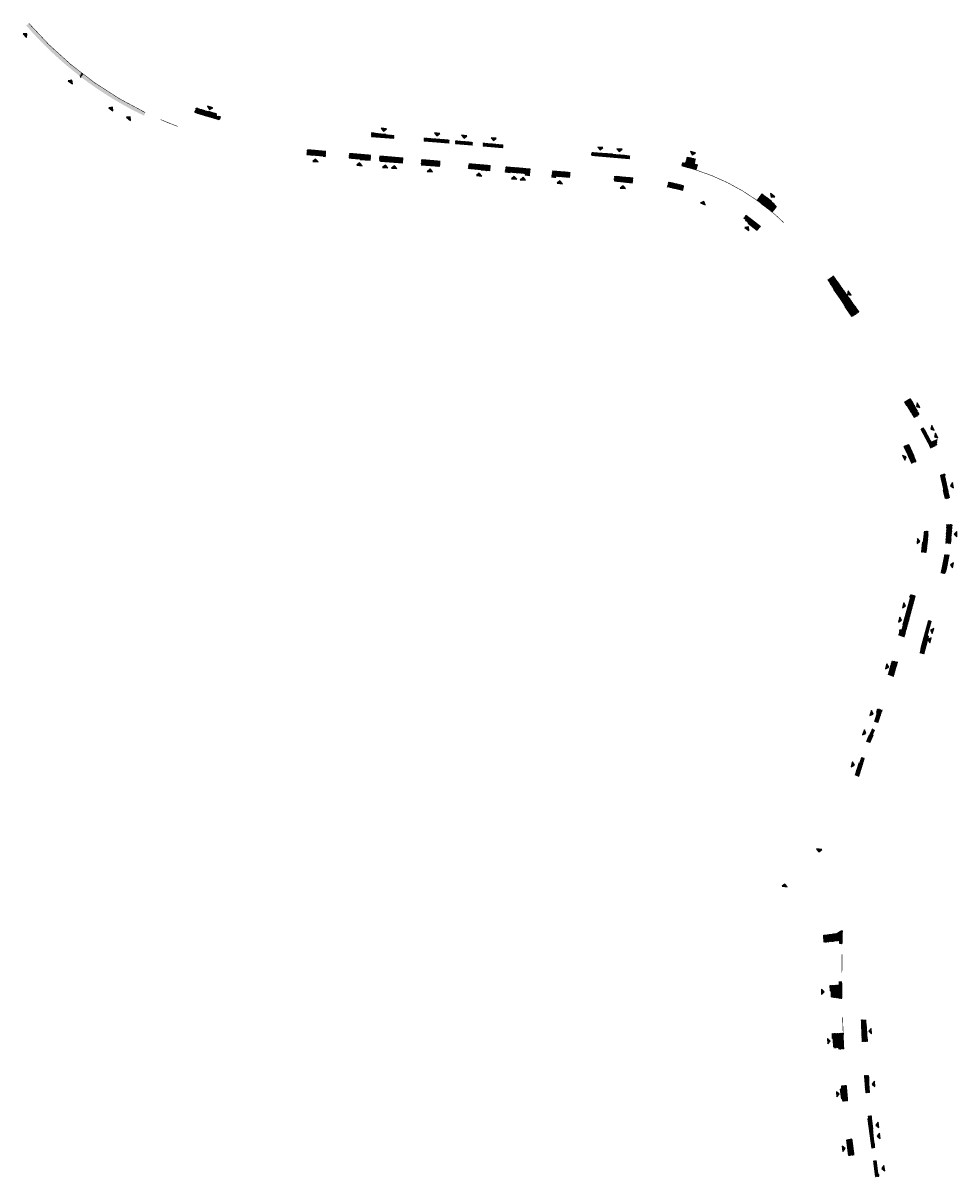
# Model space of a CAD drawing. Header units: metres. Extents: x 193856 to 204184, y 389343 to 392980.
# Tile 4 of 5: x 203265 to 203621, y 391637 to 392076. Entities that reach past the tile are written whole.
import ezdxf

# ---------------------------------------------------------------- set-up
doc = ezdxf.new("R2010")
doc.units = ezdxf.units.M
doc.layers.add('N-WE-IE-INRIT-VERHARD', color=253, linetype='Continuous')
doc.layers.add('N-WE-IE-INRIT_DRIEHOEKJE-S', color=7, linetype='Continuous')
doc.layers.add('N-WE-VH-KANTOPSLUITING_INRIT', color=40, linetype='Continuous', lineweight=15)
doc.layers.add('X-XX-AL-AANKLEDING-M', color=7, linetype='Continuous', lineweight=18)
doc.styles.get("Standard").update_dxf_attribs({"font": 'arial.ttf'})
doc.dimstyles.new('NLCS_1-200', dxfattribs={"dimscale": 0.2, "dimtxt": 2.5, "dimasz": 2.5, "dimexe": 1.25, "dimexo": 0.625, "dimtad": 1, "dimzin": 1, "dimtxsty": 'Standard', "dimblk": 'OBLIQUE', "dimcen": 0, "dimse1": 1, "dimse2": 1, "dimadec": 0, "dimazin": 0, "dimtfac": 1, "dimtmove": 0, "dimatfit": 3, "dimfxl": 1, "dimarcsym": 0})
pattern_1 = [(13.45443923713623, (203614.2706553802, 391903.8033011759), (0.2568657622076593, 0.2156849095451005), [0.3, -0.3]), (103.4544392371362, (203614.2706553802, 391903.8033011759), (-0.2917665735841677, -0.06980162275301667), [])]
pattern_2 = [(83.4544392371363, (203490.3720212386, 392015.5361721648), (-0.1148242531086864, 0.3151434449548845), [0.3, -0.3]), (173.4544392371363, (203490.3720212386, 392015.5361721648), (-0.03419797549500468, -0.2980444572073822), [])]

# ---------------------------------------------------------------- blocks, each defined once
blk = doc.blocks.new('*U2')
at = {"layer": 'N-WE-IE-INRIT_DRIEHOEKJE-S'}
h = blk.add_hatch(color=256, dxfattribs=at)
h.dxf.hatch_style = 1
h.paths.add_polyline_path([(1, 4), (-1, 4), (0, 3)])
blk.add_lwpolyline([(1, 4), (-1, 4), (0, 3)], close=True, dxfattribs=at)
blk = doc.blocks.new('*U12')
at = {"layer": 'N-WE-IE-INRIT_DRIEHOEKJE-S'}
h = blk.add_hatch(color=256, dxfattribs=at)
h.dxf.hatch_style = 1
h.paths.add_polyline_path([(1, 5.999153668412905), (-1, 5.999153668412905), (0, 4.999153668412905)])
blk.add_lwpolyline([(1, 5.999153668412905), (-1, 5.999153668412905), (0, 4.999153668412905)], close=True, dxfattribs=at)
blk = doc.blocks.new('*U13')
at = {"layer": 'N-WE-IE-INRIT_DRIEHOEKJE-S'}
h = blk.add_hatch(color=256, dxfattribs=at)
h.dxf.hatch_style = 1
h.paths.add_polyline_path([(1, 7.769080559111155), (-1, 7.769080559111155), (0, 6.769080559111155)])
blk.add_lwpolyline([(1, 7.769080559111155), (-1, 7.769080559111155), (0, 6.769080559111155)], close=True, dxfattribs=at)
blk = doc.blocks.new('*U14')
at = {"layer": 'N-WE-IE-INRIT_DRIEHOEKJE-S'}
h = blk.add_hatch(color=256, dxfattribs=at)
h.dxf.hatch_style = 1
h.paths.add_polyline_path([(1, 6.60555876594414), (-1, 6.60555876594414), (0, 5.60555876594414)])
blk.add_lwpolyline([(1, 6.60555876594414), (-1, 6.60555876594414), (0, 5.60555876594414)], close=True, dxfattribs=at)
blk = doc.blocks.new('*U16')
at = {"layer": 'N-WE-IE-INRIT_DRIEHOEKJE-S'}
h = blk.add_hatch(color=256, dxfattribs=at)
h.dxf.hatch_style = 1
h.paths.add_polyline_path([(1, 1.953525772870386), (-1, 1.953525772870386), (0, 0.9535257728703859)])
blk.add_lwpolyline([(1, 1.953525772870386), (-1, 1.953525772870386), (0, 0.9535257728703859)], close=True, dxfattribs=at)
blk = doc.blocks.new('_Oblique')
at = {"color": 0, "linetype": 'ByBlock', "lineweight": -2}
blk.add_line((-0.5, -0.5), (0.5, 0.5), dxfattribs=at)
blk = doc.blocks.new('*D5')
at = {"layer": 'X-XX-AL-AANKLEDING-M', "color": 0, "lineweight": -2, "transparency": 16777216}
blk.add_line((203287.2873900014, 392055.465958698), (203288.0172391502, 392056.4184922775), dxfattribs=at)
at = {"layer": 'X-XX-AL-AANKLEDING-M', "color": 0, "lineweight": -2, "transparency": 16777216, "xscale": 0.5, "yscale": 0.5, "zscale": 0.5}
for p, rotation in [((203287.2873900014, 392055.465958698), 232.5399849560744), ((203288.0172391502, 392056.4184922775), 52.53998495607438)]:
    blk.add_blockref('_Oblique', p, dxfattribs=dict(at, rotation=rotation))
at = {"layer": 'X-XX-AL-AANKLEDING-M', "color": 0, "transparency": 16777216, "insert": (203287.3145799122, 392056.2010041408), "char_height": 0.5, "attachment_point": 5, "rotation": 52.539984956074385}
blk.add_mtext('1,20', dxfattribs=at)

msp = doc.modelspace()

# ---------------------------------------------------------------- hatches: boundary and pattern name
at = {"layer": 'N-WE-IE-INRIT-VERHARD'}
h = msp.add_hatch(dxfattribs=at)
h.set_pattern_fill('AVH-TEGEL_300X300_HALFST', color=256, angle=238, pattern_type=2)
h.set_pattern_definition([(238, (-809.1865765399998, -9.86619250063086), (-0.03176856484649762, -0.3339023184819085), [0.3, -0.3]), (328, (-809.1865765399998, -9.86619250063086), (0.1589757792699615, 0.2544144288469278), [])])
edge = h.paths.add_edge_path()
edge.add_line((203267.5593287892, 392075.6823442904), (203266.6523548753, 392074.8965973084))
edge.add_arc((203372.314815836, 392166.4361207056), 139.8000000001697, 220.9036642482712, 244.1763056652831)
edge.add_line((203311.4174627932, 392040.5967294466), (203311.9401868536, 392041.6768958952))
edge.add_arc((203372.3148158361, 392166.4361207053), 138.6000000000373, 220.9036642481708, 244.1763056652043, ccw=False)
h = msp.add_hatch(dxfattribs=at)
h.set_pattern_fill('AVH-TEGEL_300X300_HALFST', color=256, angle=135, pattern_type=2)
h.set_pattern_definition([(72.45443923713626, (203331.404860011, 392043.7338076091), (-0.05258240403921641, 0.3312628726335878), [0.2999999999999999, -0.2999999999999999]), (162.4544392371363, (203331.404860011, 392043.7338076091), (-0.090439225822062, -0.2860432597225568), [])])
edge = h.paths.add_edge_path()
edge.add_line((203340.304110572, 392039.0607674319), (203340.5391645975, 392040.3141847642))
edge.add_line((203340.5391645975, 392040.3141847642), (203339.088, 392040.592))
edge.add_line((203339.088, 392040.592), (203338.911, 392041.512))
edge.add_line((203338.911, 392041.512), (203333.23, 392043.027))
edge.add_line((203333.23, 392043.027), (203331.3984597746, 392043.6958046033))
edge.add_line((203331.3984597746, 392043.6958046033), (203330.7212685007, 392041.8113332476))
edge.add_arc((203366.2226949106, 392147.428266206), 111.4239103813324, 251.4207606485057, 256.5490758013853)
h = msp.add_hatch(dxfattribs=at)
h.set_pattern_fill('AVH-TEGEL_300X300_HALFST', color=256, angle=148, pattern_type=2)
h.set_pattern_definition([(85.45443923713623, (203398.0358142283, 392034.2517410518), (-0.1257526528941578, 0.3109441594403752), [0.3, -0.3]), (175.4544392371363, (203398.0358142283, 392034.2517410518), (-0.02377554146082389, -0.2990563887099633), [])])
h.paths.add_polyline_path([(203406.4787906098, 392031.9290408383), (203406.5854494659, 392033.1703025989), (203405.148, 392033.309), (203400.166, 392033.923), (203399.394, 392033.958), (203399.4096580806, 392034.1186434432), (203398.0754630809, 392034.2486887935), (203398.0262413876, 392032.6625162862)])
h = msp.add_hatch(dxfattribs=at)
h.set_pattern_fill('AVH-TEGEL_300X300_HALFST', color=256, angle=148, pattern_type=2)
h.set_pattern_definition([(85.45443923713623, (203418.0576741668, 392032.2259747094), (-0.1257526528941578, 0.3109441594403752), [0.3, -0.3]), (175.4544392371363, (203418.0576741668, 392032.2259747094), (-0.02377554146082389, -0.2990563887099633), [])])
h.paths.add_polyline_path([(203427.5007777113, 392030.1048442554), (203427.6338566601, 392031.4227211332), (203426.314, 392031.556), (203426.0230101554, 392031.5853840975), (203419.355, 392032.104), (203418.0971128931, 392032.2015106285), (203417.9986197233, 392030.9294001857)])
h = msp.add_hatch(dxfattribs=at)
h.set_pattern_fill('AVH-TEGEL_300X300_HALFST', color=256, angle=148, pattern_type=2)
h.set_pattern_definition([(85.45443923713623, (203430.1192616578, 392031.155552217), (-0.1257526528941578, 0.3109441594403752), [0.3, -0.3]), (175.4544392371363, (203430.1192616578, 392031.155552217), (-0.02377554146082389, -0.2990563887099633), [])])
h.paths.add_polyline_path([(203436.4024741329, 392029.3323937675), (203436.5112730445, 392030.5987134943), (203435.228, 392030.717), (203431.315, 392031.051), (203430.1219890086, 392031.1481479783), (203429.9752114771, 392029.8901236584)])
h = msp.add_hatch(dxfattribs=at)
h.set_pattern_fill('AVH-TEGEL_300X300_HALFST', color=256, angle=148, pattern_type=2)
h.set_pattern_definition([(85.45443923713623, (203440.5263053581, 392030.2913188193), (-0.1257526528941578, 0.3109441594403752), [0.3, -0.3]), (175.4544392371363, (203440.5263053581, 392030.2913188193), (-0.02377554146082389, -0.2990563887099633), [])])
h.paths.add_polyline_path([(203447.9789096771, 392028.3278410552), (203448.0856628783, 392029.5956953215), (203446.7911117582, 392029.7046963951), (203441.988, 392030.134), (203440.5279732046, 392030.2698198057), (203440.438820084, 392028.9821372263)])
h = msp.add_hatch(dxfattribs=at)
h.set_pattern_fill('AVH-TEGEL_300X300_HALFST', color=256, angle=148, pattern_type=2)
h.set_pattern_definition([(85.45443923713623, (203373.3881613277, 392025.6439807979), (-0.1257526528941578, 0.3109441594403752), [0.3, -0.3]), (175.4544392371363, (203373.3881613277, 392025.6439807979), (-0.02377554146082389, -0.2990563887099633), [])])
h.paths.add_polyline_path([(203380.6334434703, 392027.1454820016), (203380.4540539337, 392025.069850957), (203379.0720178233, 392025.1996273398), (203374.936, 392025.531), (203374.4257369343, 392025.572451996), (203373.4234530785, 392025.6693902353), (203373.6338869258, 392027.7528730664)])
h = msp.add_hatch(dxfattribs=at)
h.set_pattern_fill('AVH-TEGEL_300X300_HALFST', color=256, angle=148, pattern_type=2)
h.set_pattern_definition([(85.45443923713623, (203389.4405640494, 392024.3103625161), (-0.1257526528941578, 0.3109441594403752), [0.3, -0.3]), (175.4544392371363, (203389.4405640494, 392024.3103625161), (-0.02377554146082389, -0.2990563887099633), [])])
h.paths.add_polyline_path([(203397.6852069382, 392025.665804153), (203397.5150532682, 392023.6294195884), (203396.245, 392023.743), (203390.6666597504, 392024.2438481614), (203389.4484400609, 392024.3375582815), (203389.6354921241, 392026.3643233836)])
h = msp.add_hatch(dxfattribs=at)
h.set_pattern_fill('AVH-TEGEL_300X300_HALFST', color=256, angle=148, pattern_type=2)
h.set_pattern_definition([(85.45443923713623, (203400.9540825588, 392023.3333846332), (-0.1257526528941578, 0.3109441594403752), [0.3, -0.3]), (175.4544392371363, (203400.9540825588, 392023.3333846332), (-0.02377554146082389, -0.2990563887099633), [])])
h.paths.add_polyline_path([(203410.0351090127, 392024.5935447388), (203409.8759248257, 392022.5326587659), (203408.6752309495, 392022.6345653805), (203402.218, 392023.216), (203400.9633825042, 392023.3412884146), (203401.1390861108, 392025.3660915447)])
h = msp.add_hatch(dxfattribs=at)
h.set_pattern_fill('AVH-TEGEL_300X300_HALFST', color=256, angle=148, pattern_type=2)
h.set_pattern_definition([(85.45443923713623, (203416.8804261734, 392021.9674014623), (-0.1257526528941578, 0.3109441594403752), [0.3, -0.3]), (175.4544392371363, (203416.8804261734, 392021.9674014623), (-0.02377554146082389, -0.2990563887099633), [])])
h.paths.add_polyline_path([(203424.1749796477, 392023.3671369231), (203424.0017254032, 392021.2997281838), (203422.762, 392021.3920000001), (203418.267, 392021.823), (203416.9176760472, 392021.962509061), (203417.1804308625, 392023.9740934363)])
h = msp.add_hatch(dxfattribs=at)
h.set_pattern_fill('AVH-TEGEL_300X300_HALFST', color=256, angle=148, pattern_type=2)
h.set_pattern_definition([(85.45443923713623, (203488.319202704, 392026.1439603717), (-0.1257526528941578, 0.3109441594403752), [0.3, -0.3]), (175.4544392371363, (203488.319202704, 392026.1439603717), (-0.02377554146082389, -0.2990563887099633), [])])
h.paths.add_polyline_path([(203496.174647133, 392024.2443098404), (203496.2668766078, 392025.4513894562), (203494.879, 392025.5870000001), (203489.654, 392026.038), (203488.741, 392026.132), (203481.9231419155, 392026.6954108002), (203481.7634476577, 392025.5071132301)])
h = msp.add_hatch(dxfattribs=at)
h.set_pattern_fill('AVH-TEGEL_300X300_HALFST', color=256, angle=139, pattern_type=2)
h.set_pattern_definition([(76.45443923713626, (203518.2037110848, 392025.0389954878), (-0.07556204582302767, 0.3267879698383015), [0.3, -0.3]), (166.4544392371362, (203518.2037110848, 392025.0389954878), (-0.07026555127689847, -0.2916551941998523), [])])
edge = h.paths.add_edge_path()
edge.add_line((203516.0674961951, 392021.5620090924), (203516.3601444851, 392022.8306697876))
edge.add_line((203516.3601444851, 392022.8306697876), (203517.579, 392022.531))
edge.add_line((203517.579, 392022.531), (203518.166, 392024.975))
edge.add_line((203518.166, 392024.975), (203521.2821332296, 392024.2425762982))
edge.add_line((203521.2821332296, 392024.2425762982), (203520.8247403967, 392022.2683271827))
edge.add_line((203520.8247403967, 392022.2683271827), (203522.1050263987, 392021.9555049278))
edge.add_line((203522.1050263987, 392021.9555049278), (203521.5301601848, 392020.0401050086))
edge.add_arc((203467.4340670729, 391836.4343588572), 191.4091359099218, 73.5833496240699, 75.28086170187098)
h = msp.add_hatch(dxfattribs=at)
h.set_pattern_fill('AVH-TEGEL_300X300_HALFST', color=256, angle=148, pattern_type=2)
h.set_pattern_definition([(85.45443923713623, (203434.790868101, 392020.3599191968), (-0.1257526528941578, 0.3109441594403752), [0.3, -0.3]), (175.4544392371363, (203434.790868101, 392020.3599191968), (-0.02377554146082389, -0.2990563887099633), [])])
h.paths.add_polyline_path([(203443.2412800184, 392021.7126463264), (203443.0675274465, 392019.6687799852), (203436.2772361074, 392020.2756866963), (203434.8565449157, 392020.3900659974), (203435.1776288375, 392022.4123748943)])
h = msp.add_hatch(dxfattribs=at)
h.set_pattern_fill('AVH-TEGEL_300X300_HALFST', color=256, angle=146, pattern_type=2)
h.set_pattern_definition([(83.4544392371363, (203458.2175124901, 392017.8561206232), (-0.1148242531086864, 0.3151434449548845), [0.3, -0.3]), (173.4544392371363, (203458.2175124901, 392017.8561206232), (-0.03419797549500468, -0.2980444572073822), [])])
h.paths.add_polyline_path([(203458.4599338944, 392020.392037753), (203458.206533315, 392017.8417871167), (203456.4784173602, 392018.025577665), (203456.5206658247, 392018.5267651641), (203450.3107666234, 392019.050239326), (203449.3024010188, 392019.1387427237), (203448.9467677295, 392019.1689757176), (203449.2179490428, 392021.1940169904)])
h = msp.add_hatch(dxfattribs=at)
h.set_pattern_fill('AVH-TEGEL_300X300_HALFST', color=256, angle=146, pattern_type=2)
h.set_pattern_definition(pattern_2)
h.paths.add_polyline_path([(203473.6363725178, 392019.0750924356), (203473.4583131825, 392017.0231419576), (203468.1837480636, 392017.4760898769), (203468.140675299, 392016.9745088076), (203466.5993564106, 392017.1379334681), (203466.9280936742, 392019.6572076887)])
h = msp.add_hatch(dxfattribs=at)
h.set_pattern_fill('AVH-TEGEL_300X300_HALFST', color=256, angle=146, pattern_type=2)
h.set_pattern_definition(pattern_2)
h.paths.add_polyline_path([(203497.5417342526, 392017.0006891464), (203497.269905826, 392014.9966957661), (203490.3899322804, 392015.5864109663), (203490.5392042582, 392017.6083382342)])
h = msp.add_hatch(dxfattribs=at)
h.set_pattern_fill('AVH-TEGEL_300X300_HALFST', color=256, angle=139, pattern_type=2)
h.set_pattern_definition([(76.45443923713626, (203510.98949245, 392015.4101746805), (-0.07556204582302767, 0.3267879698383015), [0.3, -0.3]), (166.4544392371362, (203510.98949245, 392015.4101746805), (-0.07026555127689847, -0.2916551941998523), [])])
edge = h.paths.add_edge_path()
edge.add_line((203516.8637322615, 392013.895719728), (203516.3961471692, 392012.1197388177))
edge.add_line((203516.3961471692, 392012.1197388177), (203514.947, 392012.53))
edge.add_line((203514.947, 392012.53), (203512.1154159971, 392013.2191207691))
edge.add_line((203512.1154159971, 392013.2191207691), (203510.6570583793, 392013.4523726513))
edge.add_line((203510.6570583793, 392013.4523726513), (203511.0381894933, 392015.283265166))
edge.add_arc((203498.0789605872, 391947.9516628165), 68.56738502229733, 74.09990925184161, 79.10557473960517, ccw=False)
h = msp.add_hatch(dxfattribs=at)
h.set_pattern_fill('AVH-TEGEL_300X300_HALFST', color=256, angle=117, pattern_type=2)
h.set_pattern_definition([(54.45443923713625, (203544.6111491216, 392008.4300581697), (0.05235701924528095, 0.3312985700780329), [0.3, -0.3]), (144.4544392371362, (203544.6111491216, 392008.4300581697), (-0.174405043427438, -0.244096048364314), [])])
edge = h.paths.add_edge_path()
edge.add_line((203544.646241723, 392008.418131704), (203545.8614433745, 392010.130815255))
edge.add_line((203545.8614433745, 392010.130815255), (203546.5524893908, 392010.9750920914))
edge.add_line((203546.5524893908, 392010.9750920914), (203547.309, 392010.43))
edge.add_line((203547.309, 392010.43), (203549.7087386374, 392008.5902418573))
edge.add_line((203549.7087386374, 392008.5902418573), (203551.792, 392006.446))
edge.add_line((203551.792, 392006.446), (203552.0576189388, 392006.0257372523))
edge.add_line((203552.0576189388, 392006.0257372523), (203551.7862083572, 392005.5235767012))
edge.add_line((203551.7862083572, 392005.5235767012), (203550.4256561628, 392003.9239211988))
edge.add_arc((203500.4086517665, 391945.5667931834), 76.85866977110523, 49.40062469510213, 54.86039919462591)
h = msp.add_hatch(dxfattribs=at)
h.set_pattern_fill('AVH-TEGEL_300X300_HALFST', color=256, angle=114, pattern_type=2)
h.set_pattern_definition([(51.45443923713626, (203539.6144902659, 392001.5124626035), (0.06962409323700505, 0.3281043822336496), [0.3, -0.3]), (141.4544392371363, (203539.6144902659, 392001.5124626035), (-0.1869410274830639, -0.2346338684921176), [])])
edge = h.paths.add_edge_path()
edge.add_line((203540.4901433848, 392002.7838558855), (203539.626269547, 392001.5049787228))
edge.add_line((203539.626269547, 392001.5049787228), (203540.331, 392001.07))
edge.add_line((203540.331, 392001.07), (203540.1677439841, 392000.7881191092))
edge.add_line((203540.1677439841, 392000.7881191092), (203544.6332078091, 391996.8492634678))
edge.add_line((203544.6332078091, 391996.8492634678), (203546.0245166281, 391998.4774699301))
edge.add_arc((203496.3275094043, 391940.3185714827), 76.49999997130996, 49.48598112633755, 54.73988624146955)
h = msp.add_hatch(dxfattribs=at)
h.set_pattern_fill('AVH-TEGEL_300X300_HALFST', color=256, angle=98, pattern_type=2)
h.set_pattern_definition([(35.45443923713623, (203571.4198152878, 391978.0756459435), (0.1573647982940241, 0.2962031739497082), [0.3, -0.3]), (125.4544392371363, (203571.4198152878, 391978.0756459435), (-0.2443731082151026, -0.1740166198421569), [])])
edge = h.paths.add_edge_path()
edge.add_line((203580.743863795, 391964.1109237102), (203583.6524127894, 391965.9978689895))
edge.add_line((203583.6524127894, 391965.9978689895), (203573.8606176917, 391979.6789533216))
edge.add_line((203573.8606176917, 391979.6789533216), (203571.5456456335, 391978.1274884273))
edge.add_arc((202757.5439859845, 391433.9213541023), 979.1624066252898, 32.783938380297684, 33.76496651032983, ccw=False)
h = msp.add_hatch(dxfattribs=at)
h.set_pattern_fill('AVH-TEGEL_300X300_HALFST', color=256, angle=92, pattern_type=2)
h.set_pattern_definition([(29.45443923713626, (203603.2635703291, 391933.003919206), (0.1874644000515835, 0.2781314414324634), [0.3, -0.3]), (119.4544392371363, (203603.2635703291, 391933.003919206), (-0.2612240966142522, -0.1475193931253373), [])])
h.paths.add_polyline_path([(203604.492927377, 391925.6875232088), (203606.4251722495, 391926.9002725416), (203605.6, 391928.215), (203605.828, 391928.381), (203603.975, 391931.734), (203603.2156692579, 391933.0115406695), (203600.8301253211, 391931.7055894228)])
h = msp.add_hatch(dxfattribs=at)
h.set_pattern_fill('AVH-TEGEL_300X300_HALFST', color=256, angle=91, pattern_type=2)
h.set_pattern_definition([(28.45443923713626, (203610.7197504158, 391914.1480659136), (0.1922899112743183, 0.2748173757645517), [0.3, -0.3]), (118.4544392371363, (203610.7197504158, 391914.1480659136), (-0.2637588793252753, -0.142937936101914), [])])
edge = h.paths.add_edge_path()
edge.add_line((203610.7337407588, 391914.1392910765), (203613.3722030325, 391915.4660217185))
edge.add_line((203613.3722030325, 391915.4660217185), (203613.069, 391916.069))
edge.add_line((203613.069, 391916.069), (203613.221, 391917.493))
edge.add_line((203613.221, 391917.493), (203611.158, 391916.438))
edge.add_line((203611.158, 391916.438), (203608.1424999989, 391921.8785000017))
edge.add_line((203608.1424999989, 391921.8785000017), (203607.1053041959, 391921.3491626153))
edge.add_arc((203543.3639920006, 391884.7527813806), 73.4999999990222, 23.566704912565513, 29.861819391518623, ccw=False)
h = msp.add_hatch(dxfattribs=at)
h.set_pattern_fill('AVH-TEGEL_300X300_HALFST', color=256, angle=87.99999999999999, pattern_type=2)
h.set_pattern_definition([(25.45443923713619, (203600.6630069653, 391914.8329295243), (0.2064092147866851, 0.2643770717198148), [0.3, -0.3]), (115.4544392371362, (203600.6630069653, 391914.8329295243), (-0.270878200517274, -0.1289379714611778), [])])
edge = h.paths.add_edge_path()
edge.add_line((203602.3212373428, 391915.5146607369), (203600.6746385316, 391914.8153636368))
edge.add_line((203600.6746385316, 391914.8153636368), (203602.8686133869, 391909.6493242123))
edge.add_line((203602.8686133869, 391909.6493242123), (203603.4286236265, 391908.330696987))
edge.add_line((203603.4286236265, 391908.330696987), (203605.2833431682, 391909.0065223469))
edge.add_arc((203547.8078810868, 391886.7753674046), 61.6251003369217, 21.14616353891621, 27.79807639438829)
h = msp.add_hatch(dxfattribs=at)
h.set_pattern_fill('AVH-TEGEL_300X300_HALFST', color=256, angle=76, pattern_type=2)
h.set_pattern_definition(pattern_1)
edge = h.paths.add_edge_path()
edge.add_line((203616.160995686, 391894.8940956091), (203617.9179960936, 391895.1643711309))
edge.add_line((203617.9179960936, 391895.1643711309), (203617.7006523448, 391896.4549100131))
edge.add_line((203617.7006523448, 391896.4549100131), (203617.545, 391897.593))
edge.add_line((203617.545, 391897.593), (203616.3211173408, 391902.9695936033))
edge.add_line((203616.3211173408, 391902.9695936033), (203616.116, 391903.739))
edge.add_line((203616.116, 391903.739), (203616.354, 391903.935))
edge.add_line((203616.354, 391903.935), (203616.2230613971, 391904.3545332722))
edge.add_line((203616.2230613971, 391904.3545332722), (203614.3597698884, 391903.7751240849))
edge.add_arc((203543.3639919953, 391884.7527813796), 73.50000000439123, 7.930804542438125, 14.999308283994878, ccw=False)
h = msp.add_hatch(dxfattribs=at)
h.set_pattern_fill('AVH-TEGEL_300X300_HALFST', color=256, angle=76, pattern_type=2)
h.set_pattern_definition(pattern_1)
edge = h.paths.add_edge_path()
edge.add_line((203616.5514978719, 391877.9823320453), (203618.3686775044, 391877.7986388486))
edge.add_line((203618.3686775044, 391877.7986388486), (203618.57, 391879.09))
edge.add_line((203618.57, 391879.09), (203618.587, 391880.328))
edge.add_line((203618.587, 391880.328), (203618.872, 391883.614))
edge.add_line((203618.872, 391883.614), (203618.9179830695, 391885.10149397))
edge.add_line((203618.9179830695, 391885.10149397), (203616.8636426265, 391884.9794038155))
edge.add_arc((203543.3639920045, 391884.7527813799), 73.49999999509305, -5.2852907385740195, 0.17666026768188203, ccw=False)
h = msp.add_hatch(dxfattribs=at)
h.set_pattern_fill('AVH-TEGEL_300X300_HALFST', color=256, angle=56, pattern_type=2)
h.set_pattern_definition([(353.4544392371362, (203608.2372864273, 391882.5683465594), (0.3151434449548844, 0.1148242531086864), [0.3, -0.3]), (83.4544392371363, (203608.2372864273, 391882.5683465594), (-0.2980444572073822, 0.03419797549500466), [])])
edge = h.paths.add_edge_path()
edge.add_line((203609.8224300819, 391882.4020351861), (203608.2404314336, 391882.5503911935))
edge.add_line((203608.2404314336, 391882.5503911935), (203608.0669999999, 391880.7009999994))
edge.add_line((203608.0669999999, 391880.7009999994), (203607.443, 391876.002))
edge.add_line((203607.443, 391876.002), (203607.2509559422, 391874.6679330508))
edge.add_line((203607.2509559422, 391874.6679330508), (203609.0441344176, 391874.3427433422))
edge.add_arc((203531.1913911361, 391885.9283043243), 78.71006835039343, 351.5357157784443, 357.4322473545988)
h = msp.add_hatch(dxfattribs=at)
h.set_pattern_fill('AVH-TEGEL_300X300_HALFST', color=256, angle=51, pattern_type=2)
h.set_pattern_definition([(348.4544392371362, (203617.7829502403, 391873.4706953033), (0.3239518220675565, 0.08692075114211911), [0.3, -0.3]), (78.45443923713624, (203617.7829502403, 391873.4706953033), (-0.2939297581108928, 0.06004412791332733), [])])
edge = h.paths.add_edge_path()
edge.add_line((203614.6206092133, 391866.7321126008), (203616.2264614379, 391866.2929619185))
edge.add_line((203616.2264614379, 391866.2929619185), (203616.572, 391867.562))
edge.add_line((203616.572, 391867.562), (203616.723, 391868.129))
edge.add_line((203616.723, 391868.129), (203617.532, 391871.9859999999))
edge.add_line((203617.532, 391871.9859999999), (203617.7912834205, 391873.4572922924))
edge.add_line((203617.7912834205, 391873.4572922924), (203616.0108255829, 391873.5864225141))
edge.add_arc((203543.363992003, 391884.7527813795), 73.49999999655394, 345.8075778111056, 351.26160181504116, ccw=False)
h = msp.add_hatch(dxfattribs=at)
h.set_pattern_fill('AVH-TEGEL_300X300_HALFST', color=256, angle=227, pattern_type=2)
h.set_pattern_definition([(164.4544392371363, (203598.5378665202, 391842.8813321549), (-0.3292259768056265, -0.06411127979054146), [0.3, -0.3]), (254.4544392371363, (203598.5378665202, 391842.8813321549), (0.2890252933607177, -0.08040136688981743), [])])
h.paths.add_polyline_path([(203600.8119620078, 391842.2096151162), (203604.927424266, 391857.8088007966), (203603.0725664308, 391858.3101633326), (203602.8366905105, 391857.3617847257), (203603.104, 391857.295), (203603.043, 391857.0170000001), (203599.725, 391844.874), (203599.124, 391845.018), (203598.5741231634, 391842.9369552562)])
h = msp.add_hatch(dxfattribs=at)
h.set_pattern_fill('AVH-TEGEL_300X300_HALFST', color=256, angle=227, pattern_type=2)
h.set_pattern_definition([(164.4544392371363, (203608.0814053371, 391835.7488531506), (-0.3292259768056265, -0.06411127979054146), [0.3, -0.3]), (254.4544392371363, (203608.0814053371, 391835.7488531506), (0.2890252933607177, -0.08040136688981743), [])])
h.paths.add_polyline_path([(203606.6591854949, 391836.1482997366), (203609.9445530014, 391848.6010355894), (203611.0223869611, 391848.288630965), (203610.684, 391847.132), (203609.406, 391842.5820000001), (203610.0453202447, 391842.394435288), (203608.1055889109, 391835.7827997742)])
h = msp.add_hatch(dxfattribs=at)
h.set_pattern_fill('AVH-TEGEL_300X300_HALFST', color=256, angle=227, pattern_type=2)
h.set_pattern_definition([(164.4544392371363, (203595.9615785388, 391833.104488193), (-0.3292259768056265, -0.06411127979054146), [0.3, -0.3]), (254.4544392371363, (203595.9615785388, 391833.104488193), (0.2890252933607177, -0.08040136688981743), [])])
h.paths.add_polyline_path([(203596.6754183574, 391827.1850203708), (203594.574225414, 391827.96580458), (203594.659, 391828.258), (203595.8812772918, 391832.7457044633), (203595.9674794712, 391833.0719422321), (203598.2540251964, 391832.5733056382)])
h = msp.add_hatch(dxfattribs=at)
h.set_pattern_fill('AVH-TEGEL_300X300_HALFST', color=256, angle=225, pattern_type=2)
h.set_pattern_definition([(162.4544392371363, (203589.7051930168, 391806.7359076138), (-0.3312628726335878, -0.05258240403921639), [0.3, -0.3]), (252.4544392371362, (203589.7051930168, 391806.7359076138), (0.2860432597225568, -0.09043922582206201), [])])
h.paths.add_polyline_path([(203590.6459564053, 391809.6269659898), (203589.4671961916, 391810.0746274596), (203589.567, 391810.361), (203590.532, 391814.593), (203590.6191954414, 391814.8707034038), (203592.3868914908, 391814.3105226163)])
h = msp.add_hatch(dxfattribs=at)
h.set_pattern_fill('AVH-TEGEL_300X300_HALFST', color=256, angle=220, pattern_type=2)
h.set_pattern_definition([(157.4544392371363, (203588.477485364, 391807.2710875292), (-0.3345851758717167, -0.02351085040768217), [0.3, -0.3]), (247.4544392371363, (203588.477485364, 391807.2710875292), (0.2770724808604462, -0.115025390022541), [])])
h.paths.add_polyline_path([(203587.6707229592, 391802.0322080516), (203586.33811421, 391802.5334097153), (203586.551, 391803.1029999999), (203587.4695, 391804.8345), (203588.327, 391806.803), (203588.4882975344, 391807.245311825), (203589.5390657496, 391806.7951061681)])
h = msp.add_hatch(dxfattribs=at)
h.set_pattern_fill('AVH-TEGEL_300X300_HALFST', color=256, angle=225, pattern_type=2)
h.set_pattern_definition([(162.4544392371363, (203584.317822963, 391796.3204288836), (-0.3312628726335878, -0.05258240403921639), [0.3, -0.3]), (252.4544392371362, (203584.317822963, 391796.3204288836), (0.2860432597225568, -0.09043922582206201), [])])
h.paths.add_polyline_path([(203585.5648621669, 391795.9518569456), (203584.3207366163, 391796.3393970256), (203583.9872963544, 391794.7407456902), (203583.8503901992, 391794.7393327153), (203582.628, 391791.785), (203582.396, 391790.857), (203582.0913624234, 391789.6385816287), (203583.4807716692, 391789.1713037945)])
h = msp.add_hatch(dxfattribs=at)
h.set_pattern_fill('AVH-TEGEL_300X300_HALFST', color=256, angle=65, pattern_type=2)
h.set_pattern_definition([(2.454439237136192, (203570.2131775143, 391726.0574139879), (0.2933010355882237, 0.1627098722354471), [0.3, -0.3]), (92.45443923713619, (203570.2131775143, 391726.0574139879), (-0.2997247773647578, -0.01284748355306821), [])])
h.paths.add_polyline_path([(203576.7763431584, 391730.526711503), (203575.000472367, 391729.3587670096), (203569.8161350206, 391728.7333003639), (203570.2091203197, 391726.0756250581), (203576.0835344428, 391726.7563635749), (203576.1047950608, 391725.5950794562), (203577.1046609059, 391725.5716906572), (203577.1421470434, 391730.5170465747)])
h = msp.add_hatch(dxfattribs=at)
h.set_pattern_fill('AVH-TEGEL_300X300_HALFST', color=256, angle=65, pattern_type=2)
h.set_pattern_definition([(2.454439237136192, (203573.0512722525, 391705.2433752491), (0.2933010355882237, 0.1627098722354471), [0.3, -0.3]), (92.45443923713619, (203573.0512722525, 391705.2433752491), (-0.2997247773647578, -0.01284748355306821), [])])
h.paths.add_polyline_path([(203576.967706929, 391711.066967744), (203575.9742410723, 391711.0615809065), (203575.9832741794, 391709.7231188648), (203572.335, 391709.59), (203573.029512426, 391705.2336334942), (203576.2983479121, 391704.7645505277), (203576.9493616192, 391704.6798253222)])
h = msp.add_hatch(dxfattribs=at)
h.set_pattern_fill('AVH-TEGEL_300X300_HALFST', color=256, angle=65, pattern_type=2)
h.set_pattern_definition([(2.454439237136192, (203584.2620688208, 391696.4590806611), (0.2933010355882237, 0.1627098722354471), [0.3, -0.3]), (92.45443923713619, (203584.2620688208, 391696.4590806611), (-0.2997247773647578, -0.01284748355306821), [])])
h.paths.add_polyline_path([(203584.6140660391, 391688.3125939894), (203586.7433569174, 391688.3798425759), (203586.658, 391689.73), (203586.424, 391693.734), (203586.2908520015, 391695.0568588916), (203586.1384824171, 391696.5175513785), (203584.2620302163, 391696.470247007)])
h = msp.add_hatch(dxfattribs=at)
h.set_pattern_fill('AVH-TEGEL_300X300_HALFST', color=256, angle=65, pattern_type=2)
h.set_pattern_definition([(2.454439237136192, (203577.5424701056, 391691.4368676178), (0.2933010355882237, 0.1627098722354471), [0.3, -0.3]), (92.45443923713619, (203577.5424701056, 391691.4368676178), (-0.2997247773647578, -0.01284748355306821), [])])
h.paths.add_polyline_path([(203577.75645269, 391685.5058288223), (203575.7524121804, 391685.3865023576), (203575.719, 391686.0180000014), (203573.903, 391685.934), (203573.1683540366, 391691.3010638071), (203577.5454120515, 391691.4521877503)])
h = msp.add_hatch(dxfattribs=at)
h.set_pattern_fill('AVH-TEGEL_300X300_HALFST', color=256, angle=66.99999999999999, pattern_type=2)
h.set_pattern_definition([(4.454439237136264, (203587.2685425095, 391675.452607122), (0.2874438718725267, 0.1728468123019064), [0.3, -0.3]), (94.45443923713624, (203587.2685425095, 391675.452607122), (-0.2990938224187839, -0.02329990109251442), [])])
h.paths.add_polyline_path([(203586.0037985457, 391668.806458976), (203587.5646426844, 391668.9300848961), (203587.47, 391670.125), (203587.393, 391670.763), (203587.336, 391673.576), (203587.3118303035, 391674.1518661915), (203587.2582273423, 391675.4290081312), (203585.5158367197, 391675.3483133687)])
h = msp.add_hatch(dxfattribs=at)
h.set_pattern_fill('AVH-TEGEL_300X300_HALFST', color=256, angle=68.99999999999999, pattern_type=2)
h.set_pattern_definition([(6.454439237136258, (203576.891897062, 391666.5375057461), (0.2812365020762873, 0.1827731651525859), [0.2999999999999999, -0.2999999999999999]), (96.45443923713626, (203576.891897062, 391666.5375057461), (-0.2980984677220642, -0.03372393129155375), [])])
h.paths.add_polyline_path([(203579.2629753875, 391665.74985304), (203577.3005601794, 391665.5576913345), (203577.236, 391666.2170000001), (203576.886, 391666.539), (203576.468, 391670.084), (203576.754, 391670.4179999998), (203576.6721861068, 391671.442887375), (203578.7371820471, 391671.6077302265)])
h = msp.add_hatch(dxfattribs=at)
h.set_pattern_fill('AVH-TEGEL_300X300_HALFST', color=256, angle=70, pattern_type=2)
h.set_pattern_definition([(7.454439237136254, (203586.8765347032, 391659.9301024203), (0.2780038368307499, 0.1876535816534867), [0.3, -0.3]), (97.45443923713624, (203586.8765347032, 391659.9301024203), (-0.2974645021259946, -0.03892133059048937), [])])
h.paths.add_polyline_path([(203588.3682977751, 391647.7470178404), (203589.553445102, 391647.8947379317), (203589.438, 391649.249), (203589.25, 391649.802), (203588.394, 391658.459), (203588.2583473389, 391660.0961286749), (203586.8865696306, 391659.9292793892)])
h = msp.add_hatch(dxfattribs=at)
h.set_pattern_fill('AVH-TEGEL_300X300_HALFST', color=256, angle=70, pattern_type=2)
h.set_pattern_definition([(7.454439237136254, (203578.8787326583, 391650.9407936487), (0.2780038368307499, 0.1876535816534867), [0.3, -0.3]), (97.45443923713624, (203578.8787326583, 391650.9407936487), (-0.2974645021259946, -0.03892133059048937), [])])
h.paths.add_polyline_path([(203581.658866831, 391645.1544107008), (203579.6304208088, 391644.8996813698), (203579.1171114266, 391648.9486375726), (203578.8766028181, 391650.9303630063), (203580.8639231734, 391651.2367989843)])
h = msp.add_hatch(dxfattribs=at)
h.set_pattern_fill('AVH-TEGEL_300X300_HALFST', color=256, angle=70, pattern_type=2)
h.set_pattern_definition([(7.454439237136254, (203589.9785972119, 391643.0130093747), (0.2780038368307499, 0.1876535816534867), [0.3, -0.3]), (97.45443923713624, (203589.9785972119, 391643.0130093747), (-0.2974645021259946, -0.03892133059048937), [])])
h.paths.add_polyline_path([(203589.8157449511, 391636.8534326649), (203591.1949271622, 391637.0353912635), (203591.032, 391637.8920000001), (203590.849, 391637.901), (203590.746, 391638.176), (203590.282, 391641.687), (203590.1752964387, 391643.0422192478), (203589.0245744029, 391642.8502272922)])

# ---------------------------------------------------------------- linework, layer by layer
at = {"layer": 'N-WE-VH-KANTOPSLUITING_INRIT', "const_width": 0.2}
for points in [[(203311.983747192, 392041.7669097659, -0.1018965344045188), (203267.6349099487, 392075.7478232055)], [(203317.7518197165, 392039.1367512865, 0.01262688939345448), (203324.24789868, 392036.5445448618, 0.01262688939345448)], [(203516.0371931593, 392021.4590091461, -0.009335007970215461), (203521.495721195, 392019.943957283)], [(203544.6462858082, 392008.418100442), (203544.5725611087, 392008.4703505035, 0.07789235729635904), (203521.4937969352, 392019.9358307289, 0.07789235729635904)], [(203511.053217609, 392015.3878962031, -0.01960572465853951), (203516.8883393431, 392014.0037278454, -0.01306800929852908)], [(203544.646241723, 392008.418131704, -0.02193021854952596), (203550.4256561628, 392003.9239211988, -0.02193021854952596)], [(203546.0384621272, 391998.465550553, 0.02298848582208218), (203540.4901433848, 392002.7838558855, 0.02298848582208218)], [(203550.4256152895, 392003.9239559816), (203550.493939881, 392003.8657807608, -0.01786711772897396), (203554.7781929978, 391999.9454771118, -0.01786711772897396)], [(203610.7337407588, 391914.1392910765, 0.02966448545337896), (203607.0886699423, 391921.3473203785, 0.03089324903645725)], [(203616.160995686, 391894.8940956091, 0.03085194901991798), (203614.3597698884, 391903.7751240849, 0.03085194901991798)], [(203616.5514978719, 391877.9823320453, 0.02383677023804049), (203616.8636426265, 391884.9794038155, 0.02383677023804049)], [(203614.6206092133, 391866.7321126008, 0.02380216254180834), (203616.0108255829, 391873.5864225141, 0.02380216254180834)], [(203583.4807716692, 391789.1713037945, -0.01353568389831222), (203585.5648621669, 391795.9518569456, -0.009719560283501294)], [(203577.4619858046, 391691.4726057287, -0.002978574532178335), (203577.2317127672, 391697.4669802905, -0.002978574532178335)]]:
    msp.add_lwpolyline(points, format="xyb", dxfattribs=at)
for points in [[(203406.4787906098, 392031.9290408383), (203398.0262413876, 392032.6625162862)], [(203427.5007777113, 392030.1048442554), (203417.9986197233, 392030.9294001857)], [(203436.4024741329, 392029.3323937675), (203429.9752114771, 392029.8901236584)], [(203447.9789096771, 392028.3278410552), (203440.438820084, 392028.9821372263)], [(203380.6334434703, 392027.1454820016), (203373.6338869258, 392027.7528730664)], [(203397.6852069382, 392025.665804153), (203389.6354921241, 392026.3643233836)], [(203410.0351090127, 392024.5935447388), (203401.1239742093, 392025.3674028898)], [(203424.1749796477, 392023.3671369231), (203417.1804308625, 392023.9740934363)], [(203487.7051999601, 392024.8805664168), (203481.7323214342, 392025.3988668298)], [(203496.161990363, 392024.1467229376), (203487.7048080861, 392024.8800088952)], [(203443.2412800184, 392021.7126463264), (203435.1776288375, 392022.4123748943)], [(203458.4599338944, 392020.392037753), (203449.2179490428, 392021.1940169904)], [(203473.6363725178, 392019.0750924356), (203466.9280936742, 392019.6572076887)], [(203497.5417342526, 392017.0006891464), (203490.5392042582, 392017.6083382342)], [(203604.492927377, 391925.6875232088), (203600.8301253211, 391931.7055894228)], [(203577.0958420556, 391725.5561902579), (203577.2461538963, 391730.5260185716)], [(203577.0245225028, 391721.4194529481), (203576.9672074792, 391714.419772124)], [(203577.0480745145, 391704.6804551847), (203576.967706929, 391711.066967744)], [(203584.6140660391, 391688.3125939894), (203584.2620302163, 391696.470247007)], [(203577.7675679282, 391685.477442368), (203577.4522911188, 391691.4644950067)], [(203586.0037985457, 391668.806458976), (203585.4503086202, 391675.3719716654)], [(203579.2578820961, 391665.7215938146), (203578.7368819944, 391671.6312209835)], [(203588.3682977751, 391647.7470178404), (203586.8831587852, 391659.9573221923)], [(203581.6588668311, 391645.1544107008), (203580.8639231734, 391651.2367989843)], [(203589.8157449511, 391636.8534326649), (203589.0245744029, 391642.8502272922)]]:
    msp.add_lwpolyline(points, dxfattribs=at)
at = {"layer": 'N-WE-VH-KANTOPSLUITING_INRIT', "ltscale": 0.2, "const_width": 0.2, "flags": 128}
for points in [[(203605.2833431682, 391909.0065223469, 0.02690110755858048), (203602.3212373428, 391915.5146607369, 0.02690110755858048)], [(203609.0441344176, 391874.3427433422, 0.03046729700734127), (203609.8224300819, 391882.4020351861, 0.03046729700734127)]]:
    msp.add_lwpolyline(points, format="xyb", dxfattribs=at)

# ---------------------------------------------------------------- block references
at = {"layer": 'N-WE-IE-INRIT_DRIEHOEKJE-S'}
for name, p, rotation in [('*U16', (203267.5621757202, 392072.3759635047), 131.9308144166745), ('*U2', (203285.8828190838, 392056.4292121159), 141.8434184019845), ('*U2', (203301.2733561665, 392046.1538341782), 141.8434184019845), ('*U2', (203335.5539163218, 392040.0529070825), 344.3894236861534), ('*U2', (203308.0314076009, 392042.5537862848), 141.8434184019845), ('*U2', (203402.3406586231, 392031.7426311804), 355.0405448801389), ('*U2', (203422.6296920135, 392029.9820371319), 355.0405448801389), ('*U2', (203432.9450749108, 392029.086913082), 355.0405448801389), ('*U2', (203444.139891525, 392028.1154756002), 355.0405448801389), ('*U2', (203484.7314368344, 392024.593117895), 355.0405448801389), ('*U2', (203491.9816887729, 392023.9639725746), 355.0405448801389), ('*U2', (203377.0166213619, 392027.101450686), 175.0405448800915), ('*U14', (203518.5689617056, 392020.3076031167), 344.7459540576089), ('*U2', (203393.7556227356, 392025.6489129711), 175.0405448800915), ('*U2', (203403.5868062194, 392024.7817613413), 175.0405448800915), ('*U2', (203406.9659883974, 392024.5405751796), 175.0405448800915), ('*U2', (203420.5474379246, 392023.324035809), 175.0405448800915), ('*U2', (203439.2675260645, 392021.6995880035), 175.0405448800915), ('*U2', (203452.5919420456, 392020.4798505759), 175.0405448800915), ('*U2', (203455.9233948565, 392020.1493596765), 175.0405448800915), ('*U2', (203469.9728213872, 392018.7795692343), 175.0759072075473), ('*U2', (203493.9866400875, 392016.9513013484), 175.0405448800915), ('*U2', (203548.1826584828, 392007.1801810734), 322.5715066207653), ('*U2', (203525.5751048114, 392010.765481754), 157.8136969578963), ('*U2', (203543.2323671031, 392000.6428591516), 142.5400123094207), ('*U2', (203576.6234645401, 391970.9181567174), 303.8352537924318), ('*U2', (203602.7317758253, 391928.3887934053), 301.3261316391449), ('*U2', (203608.1353307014, 391919.8535250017), 298.6418374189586), ('*U2', (203609.5161206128, 391917.0002844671), 298.6418374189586), ('*U2', (203604.1031028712, 391912.0716468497), 114.2169703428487), ('*U2', (203615.3282155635, 391899.1995985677), 281.3512450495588), ('*U2', (203609.6557210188, 391878.3522608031), 84.48513992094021), ('*U2', (203616.6918912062, 391881.5002134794), 267.4602253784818), ('*U2', (203615.3217717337, 391870.2739024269), 258.62322718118), ('*U2', (203604.0878171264, 391853.2646437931), 75.22059099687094), ('*U2', (203602.6047352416, 391847.8089600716), 75.22059099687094), ('*U2', (203607.7914929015, 391845.6417151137), 253.959595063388), ('*U2', (203606.8119639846, 391842.0811737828), 253.959595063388), ('*U2', (203597.6767608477, 391829.8915948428), 73.68640258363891), ('*U2', (203591.6929900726, 391811.8626716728), 69.59175142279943), ('*U2', (203588.862486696, 391804.4321920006), 68.42721355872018), ('*U2', (203584.5917252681, 391792.6087535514), 72.88592457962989), ('*U2', (203567.9237759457, 391757.5116845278), 353.6719897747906), ('*U2', (203555.6750787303, 391751.2034362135), 173.2040559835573), ('*U2', (203577.1601784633, 391727.9805063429), 88.3179856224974), ('*U13', (203576.977765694, 391707.3117744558), 90.67070797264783), ('*U2', (203584.1932980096, 391692.0677696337), 272.4394075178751), ('*U12', (203577.5397718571, 391688.7055519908), 92.78951011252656), ('*U2', (203585.469940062, 391671.8288483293), 274.779299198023), ('*U2', (203578.9283203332, 391668.5434923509), 95.0898975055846), ('*U2', (203586.9023455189, 391656.1157358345), 276.8922600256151), ('*U2', (203587.4252444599, 391651.8955030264), 276.8922600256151), ('*U2', (203581.1920767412, 391647.9385455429), 97.44938096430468), ('*U2', (203589.1513914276, 391639.5953998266), 277.5157544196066)]:
    msp.add_blockref(name, p, dxfattribs=dict(at, rotation=rotation))

# ---------------------------------------------------------------- dimensions: what is measured, and where the dimension line sits
at = {"layer": 'X-XX-AL-AANKLEDING-M'}
dim = msp.add_linear_dim(base=(203288.0172391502, 392056.4184922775), p1=(203287.2873900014, 392055.465958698), p2=(203288.0172391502, 392056.4184922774), angle=52.53998495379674, dimstyle='NLCS_1-200', override={"dimzin": 0}, dxfattribs=at)
dim.commit()
dim.dimension.update_dxf_attribs({"geometry": '*D5', "text_midpoint": (203287.6523145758, 392055.9422254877), "dimtype": 161})

doc.saveas('drawing.dxf')
